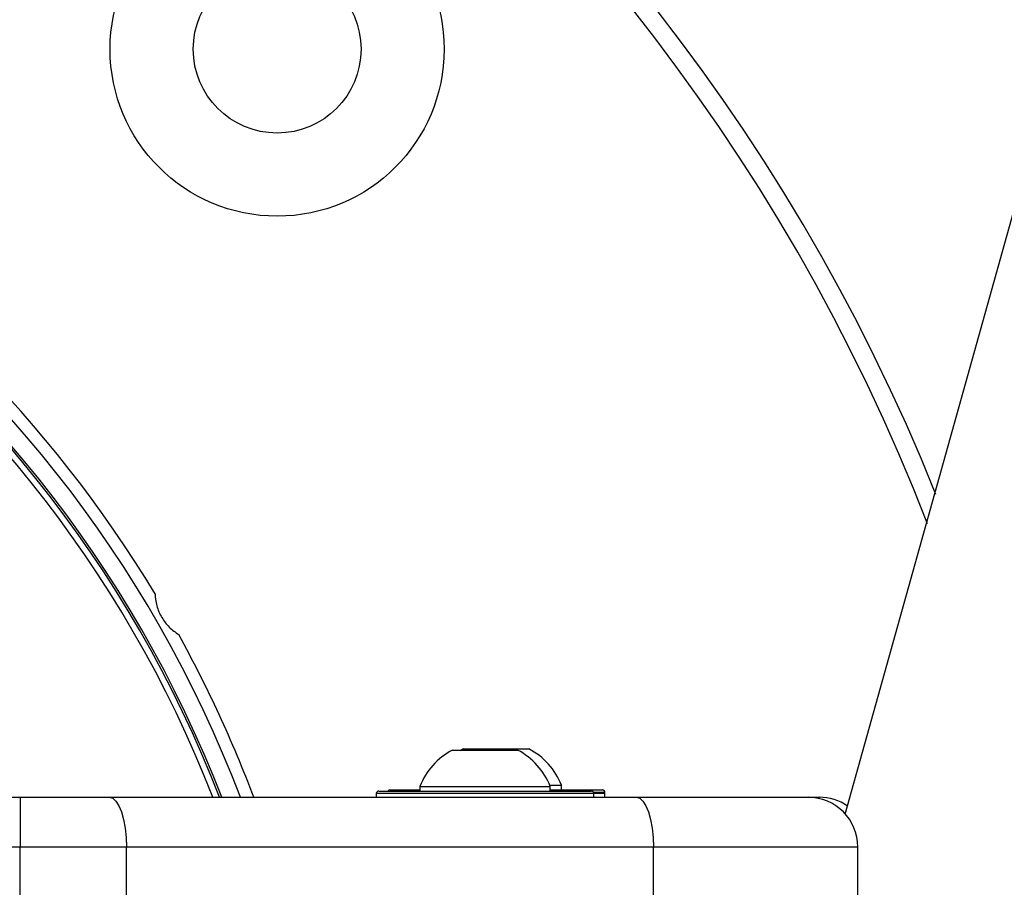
# Model space of a CAD drawing. Header units: millimetres. Extents: x 20 to 26560, y 40 to 17955.
# Tile 69 of 90: x 10138 to 10296, y 13143 to 13282. Entities that reach past the tile are written whole.
import ezdxf

# ---------------------------------------------------------------- set-up
doc = ezdxf.new("R2010")
doc.units = ezdxf.units.MM
doc.header["$LTSCALE"] = 2
doc.layers.add('COMPONENT_GEOMETRY', color=7, linetype='Continuous')
doc.styles.add('SLDTEXTSTYLE0', font='TXT', dxfattribs={"width": 0.75})
doc.dimstyles.new('SLDDIMSTYLE1', dxfattribs={"dimtxt": 150, "dimasz": 6.604, "dimexe": 0, "dimexo": 0.0625, "dimgap": 37.5, "dimtad": 0, "dimtih": 1, "dimtoh": 1, "dimdec": 0, "dimrnd": 1e-09, "dimzin": 12, "dimdsep": 46, "dimtxsty": 'SLDTEXTSTYLE0', "dimsah": 1, "dimcen": 0.09, "dimadec": 0, "dimazin": 3, "dimtfac": 1, "dimtdec": 0, "dimtofl": 0, "dimtmove": 0, "dimatfit": 3, "dimfxl": 1, "dimfrac": 2, "dimtolj": 1, "dimtzin": 12, "dimarcsym": 0})

# ---------------------------------------------------------------- blocks, each defined once
blk = doc.blocks.new('_D_1')
at = {"layer": 'COMPONENT_GEOMETRY', "color": 7}
for p, q in [((9577.37, 17955.11), (9531.67, 17955.11)), ((9531.67, 17955.11), (9531.67, 17716.99)), ((10399.25, 17955.11), (10444.95, 17955.11)), ((10444.95, 17955.11), (10444.95, 17716.99)), ((2111.02, 13089.29), (2111.02, 17745.42)), ((17865.6, 13089.29), (17865.6, 17745.42)), ((2111.02, 17739.07), (9460.92, 17739.07)), ((17865.6, 17739.07), (10515.69, 17739.07)), ((9531.67, 17716.99), (9577.37, 17716.99)), ((10444.95, 17716.99), (10399.25, 17716.99))]:
    blk.add_line(p, q, dxfattribs=at)
for points in [[(2111.02, 17739.07), (2117.62, 17738.05), (2117.62, 17740.09)], [(17865.6, 17739.07), (17859, 17740.09), (17859, 17738.05)]]:
    blk.add_solid(points, dxfattribs=at)
at = {"layer": 'COMPONENT_GEOMETRY', "color": 7, "char_height": 150, "attachment_point": 1, "style": 'SLDTEXTSTYLE0'}
for s, insert in [('25\'10.13"', (9577.37, 17910.35)), ('7877mm', (9579.14, 17685.92))]:
    blk.add_mtext(s, dxfattribs=dict(at, insert=insert))

msp = doc.modelspace()

# ---------------------------------------------------------------- linework, layer by layer
at = {"color": 7, "linetype": 'Continuous', "lineweight": 25}
for p, q in [((10270.62, 13154.54), (11039.21, 15904.66)), ((10207.44, 13164.85), (10217.94, 13164.85)), ((10209.24, 13165.05), (10208.69, 13164.74)), ((10209.24, 13165.05), (10219.74, 13165.05)), ((10223.11, 13159.21), (10224.99, 13159.21)), ((10224.99, 13158.45), (10224.99, 13159.21)), ((10195.19, 13157.85), (10195.19, 13157.25)), ((10195.19, 13157.85), (10195.19, 13157.25)), ((10195.59, 13158.25), (10229.79, 13158.25)), ((10197.39, 13158.45), (10202.19, 13158.45)), ((10202.19, 13159.01), (10202.19, 13158.25)), ((10202.19, 13159.01), (10223.19, 13159.01)), ((10223.19, 13158.25), (10223.19, 13159.01)), ((10223.19, 13158.45), (10231.59, 13158.45)), ((10230.19, 13157.25), (10230.19, 13157.85)), ((10230.19, 13157.25), (10230.19, 13157.85)), ((10231.99, 13157.25), (10231.99, 13158.05)), ((10231.99, 13157.25), (10231.99, 13157.85)), ((10117.43, 13157.25), (10137.88, 13157.25)), ((10137.88, 13157.25), (10137.88, 13149.25)), ((10137.88, 13157.25), (10152.24, 13157.25)), ((10152.24, 13157.25), (10237.06, 13157.25)), ((10237.06, 13157.25), (10264.69, 13157.25)), ((10264.69, 13157.25), (10266.49, 13157.25)), ((10137.88, 13149.25), (10118.06, 13149.25)), ((10154.98, 13149.25), (10137.88, 13149.25)), ((10137.88, 13138.81), (10137.88, 13149.25)), ((10154.98, 13139.25), (10154.98, 13149.25)), ((10239.79, 13149.25), (10154.98, 13149.25)), ((10239.79, 13139.25), (10239.79, 13149.25)), ((10272.69, 13149.25), (10239.79, 13149.25)), ((10272.69, 13139.25), (10272.69, 13149.25))]:
    msp.add_line(p, q, dxfattribs=at)
at = {"color": 8, "linetype": 'Continuous', "lineweight": 25}
for p, q in [((10230.19, 13157.85), (10195.19, 13157.85)), ((10231.99, 13158.05), (10230.14, 13158.05)), ((10231.99, 13157.85), (10230.19, 13157.85))]:
    msp.add_line(p, q, dxfattribs=at)
at = {"color": 7, "linetype": 'Continuous', "lineweight": 25, "flags": 128}
for points in [[(10152.24, 13157.25), (10152.77, 13157.1), (10153.29, 13156.64), (10153.76, 13155.9), (10154.17, 13154.91), (10154.52, 13153.7), (10154.77, 13152.31), (10154.92, 13150.81), (10154.98, 13149.25)], [(10237.06, 13157.25), (10237.59, 13157.1), (10238.1, 13156.64), (10238.58, 13155.9), (10238.99, 13154.91), (10239.33, 13153.7), (10239.58, 13152.31), (10239.74, 13150.81), (10239.79, 13149.25)]]:
    msp.add_lwpolyline(points, dxfattribs=at)
at = {"color": 7, "linetype": 'Continuous', "lineweight": 25}
for radius in [26.88, 13.5]:
    msp.add_circle((10179.23, 13277.67), radius, dxfattribs=at)
for centre, radius, start, end in [((9988.31, 13086.75), 320, 21.8829, 158.111), ((9988.31, 13086.75), 317, 21.1734, 158.8018), ((9988.31, 13086.75), 198, 20.8585, 159.1415), ((9988.31, 13086.75), 195.2, 21.1724, 158.8276), ((9988.31, 13086.75), 200, 31.0906, 58.9094), ((9988.31, 13086.75), 200, 20.6403, 28.9094), ((10212.69, 13154.85), 11.29, 117.7009, 158.3898), ((10212.69, 13154.85), 11.29, 21.6102, 62.2991), ((10214.49, 13155.05), 11.29, 21.6102, 62.2991), ((10195.59, 13157.85), 0.4, 90, 180), ((10197.39, 13158.05), 0.4, 90, 150), ((10229.79, 13157.85), 0.4, 0, 90), ((10231.59, 13158.05), 0.4, 0, 90), ((10264.69, 13149.25), 8, 0, 90), ((10266.49, 13149.25), 8, 55.3968, 90)]:
    msp.add_arc(centre, radius, start, end, dxfattribs=at)
at = {"color": 8, "linetype": 'Continuous', "lineweight": 25}
for radius, start, end in [(194.87, 21.2097, 158.7903), (193.87, 21.3244, 158.6756)]:
    msp.add_arc((9988.31, 13086.75), radius, start, end, dxfattribs=at)
at = {"color": 7, "linetype": 'Continuous', "lineweight": 25}
msp.add_open_spline([(10159.58, 13190.03), (10159.64, 13189.39), (10159.76, 13188.1), (10160.59, 13186.19), (10161.84, 13184.53), (10162.86, 13183.81), (10163.39, 13183.44)], degree=3, knots=[0, 0, 0, 0, 0.25434, 0.510225, 0.74435, 1, 1, 1, 1], dxfattribs=at)

# ---------------------------------------------------------------- dimensions: what is measured, and where the dimension line sits
at = {"layer": 'COMPONENT_GEOMETRY', "color": 7}
dim = msp.add_linear_dim(base=(17865.6, 17739.07), p1=(2111.02, 13086.75), p2=(17865.6, 13086.75), angle=0, dimstyle='SLDDIMSTYLE1', dxfattribs=at)
dim.commit()
dim.dimension.update_dxf_attribs({"geometry": '_D_1', "text_midpoint": (9988.31, 17739.07), "dimtype": 160})

doc.saveas('drawing.dxf')
